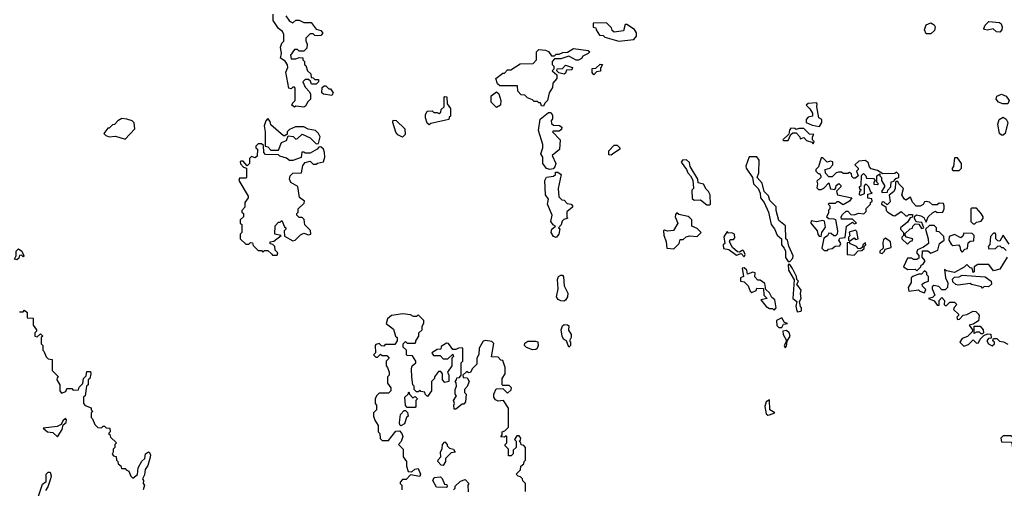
# Model space of a CAD drawing. Extents: x 2668140 to 2765664, y 823621 to 955240.
# Tile 103 of 256: x 2719933 to 2726213, y 843135 to 846120. Entities that reach past the tile are written whole.
import ezdxf

# ---------------------------------------------------------------- set-up
doc = ezdxf.new("R2010")
doc.units = 0

msp = doc.modelspace()

# ---------------------------------------------------------------- linework, layer by layer
at = {"layer": '0CON02XD'}
for points in [[(2721685, 845562.5), (2721670, 845575), (2721675, 845590), (2721690, 845605), (2721690, 845685), (2721685, 845690), (2721675, 845690), (2721665, 845680), (2721650, 845685), (2721630, 845785), (2721642.5, 845815), (2721641.7, 845831.7), (2721626.7, 845856.7), (2721597.5, 845875), (2721603.3, 845905), (2721597.5, 845945), (2721605, 845970), (2721617, 845983), (2721617.5, 846025), (2721610, 846045), (2721583.6, 846063.6), (2721550, 846115), (2721550, 846155)], [(2721630, 846145), (2721655, 846110), (2721675, 846100), (2721695, 846117.5), (2721715, 846117.5), (2721745, 846102.5), (2721791.7, 846101.7), (2721825, 846060), (2721855, 846052.5), (2721866.7, 846035), (2721855, 846020), (2721835, 846017.5), (2721815, 846020), (2721805, 846030), (2721785, 846030), (2721758.3, 846001.7), (2721757.5, 845985), (2721767.5, 845965), (2721765, 845940), (2721745, 845920), (2721715, 845920), (2721705, 845930), (2721685, 845930), (2721660, 845895), (2721665, 845870), (2721695, 845870), (2721715, 845880), (2721738.3, 845878.3), (2721740, 845865), (2721750, 845855), (2721750, 845835), (2721758.3, 845828.3), (2721770, 845795), (2721790, 845775), (2721791.7, 845751.7), (2721805, 845750), (2721815, 845740), (2721838.3, 845738.3), (2721840, 845725), (2721825, 845710), (2721795, 845710), (2721788.3, 845728.3), (2721775, 845740), (2721755, 845740), (2721740, 845725), (2721755, 845690), (2721780.7, 845660.7), (2721787.5, 845645), (2721787.5, 845615), (2721770, 845595), (2721759.3, 845570.7), (2721745, 845563.3), (2721695, 845570), (2721685, 845562.5)], [(2723755, 845982.5), (2723850, 845995), (2723867.5, 846015), (2723867, 846037), (2723855, 846057.5), (2723805, 846090), (2723795, 846090), (2723785, 846050), (2723725, 846040), (2723711.7, 846051.7), (2723708.3, 846068.3), (2723675, 846100), (2723591.7, 846098.3), (2723591.7, 846071.7), (2723608.3, 846068.3), (2723610, 846055), (2723631.7, 846021.7), (2723655, 846020), (2723665, 846010), (2723755, 845982.5)], [(2725715, 846030), (2725703.3, 846055), (2725715, 846087.5), (2725745, 846100), (2725765, 846087.5), (2725772.5, 846075), (2725768.3, 846051.7), (2725745, 846031.2), (2725715, 846030)], [(2726185, 846040), (2726163.3, 846043.3), (2726141.7, 846061.7), (2726105, 846053.8), (2726087.5, 846057.5), (2726083.3, 846065), (2726090, 846085), (2726115, 846108.8), (2726181.7, 846101.7), (2726193, 846093), (2726200, 846075), (2726197.5, 846055), (2726185, 846040)], [(2723275, 845570), (2723261.7, 845571.7), (2723255, 845590), (2723245, 845590), (2723235, 845600), (2723215, 845600), (2723205, 845610), (2723171.7, 845621.7), (2723155, 845640), (2723131.7, 845641.7), (2723110, 845665), (2723108.3, 845698.3), (2722995, 845700), (2722981.7, 845711.7), (2722970, 845745), (2723015, 845780), (2723025, 845780), (2723045, 845800), (2723065, 845800), (2723125, 845840), (2723208.3, 845841.7), (2723230, 845865), (2723230, 845915), (2723245, 845930), (2723286.7, 845926.7), (2723305, 845917.5), (2723325, 845890), (2723345, 845890), (2723355, 845900), (2723375, 845900), (2723398.3, 845911.7), (2723427, 845913), (2723465, 845937.5), (2723560, 845925), (2723570, 845915), (2723560, 845905), (2723525, 845887.5), (2723516.4, 845873.6), (2723497, 845863), (2723483, 845863), (2723435, 845887.5), (2723385, 845870), (2723345, 845870), (2723330, 845855), (2723330, 845835), (2723340, 845825), (2723340, 845805), (2723330, 845795), (2723358.3, 845768.3), (2723360, 845745), (2723333, 845717), (2723331.7, 845688.3), (2723310, 845655), (2723300, 845605), (2723281.7, 845588.3), (2723275, 845570)], [(2723405, 845772.5), (2723371.7, 845781.7), (2723360, 845795), (2723361.7, 845808.3), (2723395, 845810), (2723415, 845830), (2723460, 845815), (2723455, 845800), (2723421.7, 845798.3), (2723415, 845780), (2723405, 845772.5)], [(2723595, 845770), (2723583.6, 845783.6), (2723585, 845810), (2723608.3, 845811.7), (2723635, 845837.5), (2723650, 845835), (2723638.3, 845811.7), (2723637.5, 845792.5), (2723611.7, 845788.3), (2723595, 845770)], [(2721925, 845637.5), (2721870, 845645), (2721860, 845655), (2721861.7, 845688.3), (2721875, 845700), (2721885, 845700), (2721905, 845680), (2721915, 845680), (2721932.5, 845655), (2721925, 845637.5)], [(2722975, 845560), (2722940, 845595), (2722940, 845635), (2722975, 845660), (2722988.3, 845648.3), (2723002.5, 845605), (2723000, 845575), (2722975, 845560)], [(2726235, 845583.3), (2726204.1, 845584.1), (2726175.9, 845595.9), (2726161.2, 845615), (2726166.4, 845633.6), (2726195, 845646.2), (2726225, 845633.3), (2726243.3, 845605), (2726235, 845583.3)], [(2722545, 845450), (2722531.7, 845461.7), (2722522.5, 845495), (2722522.5, 845515), (2722531.7, 845538.3), (2722565, 845540), (2722575, 845530), (2722595, 845530), (2722608.3, 845521.7), (2722618.3, 845531.7), (2722621.7, 845548.3), (2722640, 845565), (2722640, 845625), (2722645, 845630), (2722658.3, 845628.3), (2722660, 845585), (2722680, 845555), (2722680, 845505), (2722671.7, 845498.3), (2722670, 845485), (2722555, 845460), (2722545, 845450)], [(2725035, 845440), (2725050, 845465), (2725050, 845485), (2725030, 845495), (2725017.5, 845565), (2725020, 845585), (2725015, 845590), (2724963, 845587), (2724950, 845575), (2724973, 845553), (2724990, 845525), (2724990, 845505), (2724961.7, 845498.3), (2724950, 845485), (2724950, 845465), (2724988.3, 845448.3), (2725035, 845440)], [(2723315, 845166.7), (2723293.3, 845173.3), (2723270, 845205), (2723270, 845245), (2723257.5, 845265), (2723270, 845305), (2723270, 845325), (2723242.5, 845415), (2723253, 845487), (2723305, 845530), (2723318.3, 845528.3), (2723331.7, 845511.7), (2723331.7, 845488.3), (2723322.5, 845475), (2723325, 845460), (2723338.3, 845448.3), (2723377, 845447), (2723390, 845435), (2723388.3, 845421.7), (2723375, 845410), (2723335, 845410), (2723332.5, 845405), (2723380, 845355), (2723377, 845293), (2723330, 845255), (2723353.3, 845205), (2723346.7, 845183.3), (2723335, 845170), (2723315, 845166.7)], [(2720605, 845360), (2720667.5, 845425), (2720663, 845463), (2720650, 845475), (2720617, 845487), (2720585, 845490), (2720560, 845475), (2720538.3, 845451.7), (2720525, 845450), (2720505, 845430), (2720495, 845430), (2720470, 845395), (2720481.7, 845381.7), (2720503, 845373), (2720545, 845377.5), (2720605, 845360)], [(2721585, 845290), (2721603, 845337), (2721635, 845350), (2721645, 845380), (2721677, 845377), (2721695, 845360), (2721705, 845362.5), (2721735, 845390), (2721785, 845367.5), (2721825, 845330), (2721838.3, 845331.7), (2721850, 845375), (2721840, 845395), (2721820, 845415), (2721773, 845423), (2721745, 845437.5), (2721693, 845437), (2721655, 845420), (2721640, 845405), (2721638.3, 845391.7), (2721625, 845380), (2721615, 845380), (2721535, 845450), (2721531.7, 845471.7), (2721515, 845490), (2721503, 845477), (2721492.5, 845445), (2721500, 845405), (2721500, 845315), (2721515, 845310), (2721535, 845290), (2721585, 845290)], [(2722375, 845372.5), (2722345, 845387.5), (2722333, 845403), (2722312.5, 845465), (2722315, 845480), (2722335, 845477.5), (2722390, 845425), (2722391.7, 845388.3), (2722375, 845372.5)], [(2726205, 845384.2), (2726195, 845384.2), (2726182.9, 845395), (2726172, 845455), (2726180, 845485), (2726205, 845498.8), (2726225, 845486.7), (2726236.2, 845465), (2726219.2, 845395), (2726205, 845384.2)], [(2724995, 845330), (2725000, 845345), (2724990, 845355), (2724990, 845375), (2724998.3, 845388.3), (2724971.7, 845391.7), (2724935, 845427.5), (2724905, 845427.5), (2724885, 845420), (2724877, 845427), (2724851.7, 845428.3), (2724843, 845417), (2724838.3, 845391.7), (2724800, 845355), (2724805, 845350), (2724835, 845350), (2724851.7, 845388.3), (2724865, 845400), (2724885, 845400), (2724910, 845375), (2724911.7, 845361.7), (2724935, 845370), (2724951.7, 845351.7), (2724985, 845340), (2724995, 845330)], [(2721575, 844620), (2721580, 844635), (2721561.7, 844651.7), (2721560, 844675), (2721548.3, 844688.3), (2721531.7, 844691.7), (2721530, 844705), (2721555, 844710), (2721600, 844745), (2721560, 844755), (2721563, 844807), (2721585, 844830), (2721595, 844830), (2721605, 844840), (2721621.7, 844801.7), (2721630, 844795), (2721630, 844785), (2721620, 844775), (2721621.7, 844741.7), (2721675, 844712.5), (2721690, 844715), (2721725, 844750), (2721745, 844760), (2721775, 844750), (2721790, 844755), (2721788.3, 844778.3), (2721753, 844813), (2721748.3, 844848.3), (2721735, 844860), (2721715, 844860), (2721700, 844875), (2721700, 844885), (2721710, 844895), (2721710, 844915), (2721748.3, 844951.7), (2721750, 844965), (2721718.3, 844988.3), (2721708.3, 845058.3), (2721663.6, 845083.6), (2721653.3, 845105), (2721657.5, 845125), (2721675, 845142.5), (2721730, 845145), (2721738.3, 845191.7), (2721755, 845210), (2721785, 845220), (2721805, 845200), (2721825, 845200), (2721833, 845207), (2721870, 845215), (2721880, 845245), (2721877.5, 845275), (2721870, 845295), (2721855, 845310), (2721841.7, 845308.3), (2721830, 845295), (2721785, 845270), (2721755, 845270), (2721747, 845277), (2721733, 845277), (2721728.3, 845241.7), (2721675, 845222.5), (2721655, 845222.5), (2721635, 845237.5), (2721591.7, 845251.7), (2721585, 845260), (2721501.7, 845261.7), (2721490, 845275), (2721488.3, 845318.3), (2721475, 845330), (2721455, 845330), (2721440, 845315), (2721440, 845305), (2721450, 845295), (2721448.3, 845251.7), (2721435, 845240), (2721411.7, 845248.3), (2721400, 845235), (2721400, 845205), (2721385, 845190), (2721358.3, 845218.3), (2721345, 845220), (2721340, 845215), (2721341.7, 845201.7), (2721361.7, 845181.7), (2721380, 845175), (2721380, 845115), (2721375, 845110), (2721335, 845110), (2721330, 845095), (2721390, 844995), (2721390, 844985), (2721370, 844955), (2721370, 844925), (2721350, 844905), (2721350, 844895), (2721360, 844885), (2721360, 844865), (2721340, 844845), (2721340, 844825), (2721350, 844815), (2721350, 844765), (2721340, 844755), (2721340, 844725), (2721375, 844690), (2721395, 844690), (2721405, 844700), (2721418.3, 844698.3), (2721421.7, 844681.7), (2721455, 844650), (2721475, 844650), (2721485, 844640), (2721495, 844650), (2721515, 844650), (2721538.3, 844628.3), (2721545, 844620), (2721575, 844620)], [(2723705, 845257.5), (2723690, 845260), (2723690, 845285), (2723725, 845320), (2723745, 845320), (2723760, 845305), (2723760, 845295), (2723715, 845263.3), (2723705, 845257.5)], [(2724335, 844940), (2724340, 844945), (2724336.7, 845005), (2724327.5, 845025), (2724310.8, 845040.8), (2724295, 845072.5), (2724260, 845080), (2724257.5, 845105), (2724210, 845185), (2724205, 845210), (2724187, 845227), (2724160, 845225), (2724151.7, 845211.7), (2724186.7, 845166.7), (2724193.9, 845143.9), (2724212.5, 845125), (2724227, 845097), (2724230, 845045), (2724220, 845035), (2724221.7, 844981.7), (2724235, 844970), (2724275, 844972.5), (2724315, 844940), (2724335, 844940)], [(2724845, 844580), (2724865, 844600), (2724867.5, 844615), (2724838.3, 844678.3), (2724830, 844715), (2724820, 844725), (2724817, 844807), (2724775, 844840), (2724757.5, 844905), (2724758.3, 844928.3), (2724717.7, 844967.7), (2724708.3, 844998.3), (2724682.5, 845025), (2724668.3, 845078.3), (2724636.7, 845115), (2724647.5, 845145), (2724650, 845225), (2724635, 845247.5), (2724585, 845247.5), (2724563.6, 845186.4), (2724566.7, 845175), (2724607.5, 845115), (2724613.3, 845075), (2724644.2, 845044.2), (2724656.7, 845015), (2724657.5, 844985), (2724681.2, 844955), (2724708.8, 844895), (2724726.7, 844815), (2724747.5, 844787.5), (2724765, 844747.5), (2724792.5, 844725), (2724792.5, 844685), (2724810, 844665), (2724817.5, 844645), (2724817.5, 844605), (2724835, 844580), (2724845, 844580)], [(2725085, 844650), (2725091.7, 844658.3), (2725115, 844662.5), (2725135, 844677.5), (2725165, 844680), (2725170, 844695), (2725157.5, 844715), (2725165, 844727.5), (2725198.3, 844731.7), (2725207.5, 844805), (2725245, 844830), (2725255, 844820), (2725270, 844825), (2725245, 844850), (2725175, 844850), (2725172.5, 844865), (2725181.7, 844878.3), (2725205, 844900), (2725215, 844900), (2725235, 844880), (2725255, 844877.5), (2725285, 844887.5), (2725317, 844883), (2725331.7, 844898.3), (2725333, 844917), (2725360, 844945), (2725360, 844955), (2725370, 844965), (2725368.3, 844978.3), (2725343, 844983), (2725341.7, 845008.3), (2725370, 845015), (2725361.7, 845021.7), (2725350, 845055), (2725335, 845070), (2725325, 845070), (2725318.3, 845061.7), (2725318.3, 845011.7), (2725295, 845000), (2725290, 845005), (2725292.5, 845027.5), (2725300, 845035), (2725291.7, 845041.7), (2725290, 845055), (2725300, 845065), (2725301.7, 845128.3), (2725315, 845140), (2725330, 845125), (2725335, 845110), (2725378.3, 845108.3), (2725390, 845095), (2725380, 845085), (2725381.7, 845071.7), (2725405, 845070), (2725410, 845075), (2725400, 845085), (2725400, 845125), (2725418.3, 845138.3), (2725420, 845125), (2725430, 845115), (2725430, 845095), (2725450, 845065), (2725450, 845055), (2725430, 845025), (2725435, 845020), (2725468.3, 845021.7), (2725470, 845035), (2725490, 845055), (2725491.7, 845088.3), (2725508.3, 845091.7), (2725521.7, 845108.3), (2725540, 845115), (2725540, 845135), (2725525, 845150), (2725515, 845140), (2725438.3, 845138.3), (2725405, 845160), (2725365, 845170), (2725353, 845183), (2725345, 845210), (2725325, 845222.5), (2725285, 845220), (2725260, 845195), (2725280, 845175), (2725280, 845165), (2725270, 845155), (2725280, 845125), (2725265, 845110), (2725251.7, 845111.7), (2725241.7, 845121.7), (2725238.3, 845138.3), (2725225, 845147.5), (2725215, 845140), (2725185, 845140), (2725175, 845150), (2725155, 845150), (2725140, 845145), (2725115, 845120), (2725095, 845120), (2725071.7, 845141.7), (2725070, 845165), (2725100, 845175), (2725120, 845195), (2725120, 845215), (2725105, 845220), (2725082.5, 845212.5), (2725055, 845240), (2725045, 845240), (2725027, 845183), (2725010, 845165), (2725010, 845155), (2725025, 845140), (2725035, 845140), (2725042.5, 845125), (2725042.5, 845115), (2725018.3, 845091.7), (2725022.5, 845075), (2725018.3, 845048.3), (2725028.3, 845038.3), (2725045, 845037.5), (2725063, 845047), (2725095, 845080), (2725105, 845042.5), (2725131.7, 845038.3), (2725138.3, 845048.3), (2725140, 845065), (2725157, 845077), (2725170, 845065), (2725170, 845055), (2725142.5, 845027.5), (2725150, 845005), (2725240, 844985), (2725226.4, 844963.6), (2725185, 844940), (2725155, 844960), (2725145, 844960), (2725135, 844950), (2725095, 844950), (2725090, 844945), (2725100, 844935), (2725100, 844915), (2725092.5, 844907.5), (2725091.7, 844888.3), (2725080, 844865), (2725093, 844853), (2725125, 844852.5), (2725136.4, 844846.4), (2725150, 844775), (2725147, 844753), (2725137, 844743), (2725125, 844742.5), (2725108.3, 844758.3), (2725095, 844760), (2725086.4, 844743.6), (2725061.7, 844728.3), (2725050, 844665), (2725065, 844650), (2725085, 844650)], [(2725925, 845160), (2725940, 845175), (2725940, 845205), (2725915, 845240), (2725895, 845240), (2725890, 845185), (2725880, 845175), (2725880, 845165), (2725885, 845160), (2725925, 845160)], [(2723355, 844732.5), (2723338.3, 844738.3), (2723323.3, 844765), (2723326.7, 844785), (2723350, 844805), (2723335, 844812.5), (2723321.2, 844835), (2723330, 844875), (2723300, 844945), (2723306.4, 844976.4), (2723286.7, 845005), (2723282.5, 845095), (2723293, 845117), (2723337, 845123), (2723350, 845135), (2723351.7, 845148.3), (2723365, 845150), (2723387.5, 845135), (2723367.5, 845045), (2723372.5, 844992.5), (2723391.7, 844971.7), (2723405, 844970), (2723425, 844950), (2723450, 844945), (2723460, 844935), (2723460, 844925), (2723423, 844897), (2723422.5, 844862.5), (2723430, 844855), (2723403, 844847), (2723393, 844837), (2723387, 844813), (2723370, 844795), (2723377.5, 844787.5), (2723371.2, 844755), (2723355, 844732.5)], [(2725595, 844690), (2725615, 844710), (2725625, 844712.5), (2725630, 844725), (2725590, 844735), (2725580, 844745), (2725581.7, 844758.3), (2725611.7, 844788.3), (2725628.3, 844791.7), (2725630, 844805), (2725645, 844820), (2725668.3, 844818.3), (2725685, 844790), (2725700, 844795), (2725687.5, 844827.5), (2725651.7, 844831.7), (2725640, 844855), (2725641.7, 844868.3), (2725652.5, 844877.5), (2725680.7, 844870.7), (2725699.3, 844859.3), (2725715, 844830), (2725727.5, 844865), (2725755, 844890), (2725775, 844900), (2725785, 844892.5), (2725820, 844895), (2725830, 844915), (2725830, 844935), (2725825, 844950), (2725798.3, 844951.7), (2725785, 844940), (2725755, 844940), (2725737, 844957), (2725715, 844962.5), (2725705, 844960), (2725696.4, 844943.6), (2725677, 844933), (2725651.7, 844931.7), (2725627.5, 844957.5), (2725615, 844990), (2725585, 844970), (2725575, 844980), (2725560, 845005), (2725570, 845045), (2725540, 845075), (2725535, 845090), (2725525, 845090), (2725520, 845085), (2725517, 845043), (2725507, 845023), (2725478.3, 845001.7), (2725485, 844960), (2725465, 844940), (2725445, 844960), (2725431.7, 844958.3), (2725430, 844945), (2725458.3, 844928.3), (2725460, 844905), (2725470, 844895), (2725505, 844872.5), (2725515, 844870), (2725555, 844897.5), (2725585, 844870), (2725595, 844870), (2725605, 844880), (2725628.3, 844878.3), (2725628.3, 844861.7), (2725611.7, 844858.3), (2725595, 844830), (2725550, 844795), (2725550, 844785), (2725570, 844765), (2725570, 844745), (2725560, 844735), (2725560, 844725), (2725595, 844690)], [(2724105, 844660), (2724140, 844695), (2724145, 844720), (2724165, 844720), (2724183, 844737), (2724205, 844742.5), (2724255, 844740), (2724280, 844765), (2724255, 844790), (2724220, 844805), (2724220, 844845), (2724208.3, 844858.3), (2724197, 844867), (2724138.3, 844878.3), (2724125, 844890), (2724115, 844880), (2724113.3, 844865), (2724130, 844825), (2724103, 844777), (2724065, 844772.5), (2724045, 844780), (2724040, 844775), (2724041.7, 844748.3), (2724057.5, 844705), (2724060, 844665), (2724105, 844660)], [(2726025, 844820), (2726035, 844830), (2726065, 844837.5), (2726077.5, 844855), (2726077.5, 844865), (2726066.4, 844886.4), (2726035, 844920), (2726005, 844920), (2726000, 844915), (2726000, 844835), (2726015, 844820), (2726025, 844820)], [(2725045, 844740), (2725050, 844765), (2725071.7, 844798.3), (2725067, 844837), (2725055, 844840), (2725015, 844832.5), (2724981.7, 844838.3), (2724980, 844825), (2725020, 844775), (2725023, 844753), (2725031.7, 844741.7), (2725045, 844740)], [(2724555, 844610), (2724560, 844625), (2724552.5, 844645), (2724545, 844652.5), (2724525, 844640), (2724511.7, 844641.7), (2724480, 844670), (2724460, 844705), (2724465, 844720), (2724485, 844720), (2724495, 844730), (2724492.5, 844755), (2724475, 844762.5), (2724455, 844760), (2724445, 844770), (2724423.9, 844736.1), (2724430, 844695), (2724420, 844685), (2724421.7, 844661.7), (2724457, 844657), (2724505, 844620), (2724535, 844630), (2724555, 844610)], [(2725225, 844710), (2725255, 844730), (2725265, 844720), (2725280, 844725), (2725271.7, 844771.7), (2725265, 844780), (2725223.3, 844766.7), (2725227.5, 844742.5), (2725220, 844735), (2725220, 844715), (2725225, 844710)], [(2725655, 844520), (2725680, 844545), (2725683.6, 844556.4), (2725696.4, 844563.6), (2725707.5, 844585), (2725688.3, 844608.3), (2725691.7, 844648.3), (2725725, 844647.5), (2725745, 844632.5), (2725788.8, 844651.2), (2725800, 844695), (2725830, 844715), (2725828.3, 844738.3), (2725798.3, 844768.3), (2725781.7, 844771.7), (2725780, 844795), (2725765, 844810), (2725735, 844810), (2725710, 844785), (2725727.5, 844725), (2725730, 844695), (2725698.3, 844671.7), (2725660, 844655), (2725652.5, 844635), (2725667, 844617), (2725668.3, 844601.7), (2725655, 844592.5), (2725633, 844593), (2725621.7, 844601.7), (2725595, 844600), (2725570, 844545), (2725598.3, 844528.3), (2725645, 844530), (2725655, 844520)], [(2725945, 844640), (2725961.7, 844658.3), (2725978.3, 844661.7), (2725981.7, 844698.3), (2725995, 844710), (2726018.3, 844711.7), (2726020, 844745), (2726008.3, 844758.3), (2725955, 844760), (2725948.3, 844741.7), (2725935, 844730), (2725895, 844752.5), (2725861.7, 844738.3), (2725860, 844715), (2725875, 844690), (2725885, 844682.5), (2725920, 844685), (2725930, 844675), (2725933, 844653), (2725945, 844640)], [(2726245, 844690), (2726205, 844747.5), (2726185, 844710), (2726171.7, 844711.7), (2726160, 844725), (2726160, 844755), (2726155, 844760), (2726145, 844760), (2726125, 844740), (2726121.7, 844688.3), (2726110, 844675), (2726115, 844660), (2726157, 844663), (2726171.7, 844678.3), (2726185, 844680), (2726195, 844670), (2726205, 844670), (2726225, 844650)], [(2725255, 844620), (2725281.7, 844648.3), (2725305, 844650), (2725318.3, 844661.7), (2725320, 844675), (2725330, 844685), (2725328.3, 844698.3), (2725310, 844685), (2725308.3, 844671.7), (2725295, 844660), (2725281.7, 844661.7), (2725270, 844675), (2725231.7, 844691.7), (2725225, 844700), (2725211.7, 844698.3), (2725210, 844625), (2725255, 844620)], [(2725435, 844630), (2725450, 844645), (2725452.5, 844657.5), (2725491.7, 844668.3), (2725486.7, 844705), (2725455, 844727.5), (2725443, 844717), (2725438.3, 844701.7), (2725440, 844665), (2725420, 844645), (2725420, 844635), (2725435, 844630)], [(2719915, 844590), (2719900, 844595), (2719910, 844615), (2719910, 844645), (2719925, 844660), (2719947.5, 844645), (2719960, 844615), (2719955, 844610), (2719945, 844620), (2719931.7, 844618.3), (2719928.3, 844601.7), (2719915, 844590)], [(2726231.7, 844608.3), (2726185, 844530), (2726145, 844520), (2726115, 844560), (2726045, 844560), (2726020, 844545), (2726020, 844515), (2726015, 844510), (2726008.3, 844538.3), (2725995, 844540), (2725975, 844560), (2725957, 844543), (2725895, 844510), (2725845, 844520), (2725831.7, 844528.3), (2725837.5, 844475), (2725853, 844443), (2725850, 844415), (2725835, 844400), (2725815, 844400), (2725795, 844420), (2725763, 844427), (2725752.5, 844417.5), (2725752.5, 844405), (2725770, 844365), (2725755, 844350), (2725730, 844345), (2725765, 844330), (2725785, 844302.5), (2725798.3, 844301.7), (2725798.3, 844331.7), (2725815, 844350), (2725831.7, 844331.7), (2725830, 844305), (2725835, 844300), (2725845, 844300), (2725865, 844320), (2725895, 844320), (2725910, 844305), (2725893, 844287), (2725890, 844275), (2725920, 844245), (2725920, 844235), (2725910, 844225), (2725915, 844210), (2725928.3, 844211.7), (2725951.7, 844238.3), (2725975, 844242.5), (2726015, 844262.5), (2726031.7, 844261.7), (2726047, 844247), (2726052.5, 844235), (2726048.3, 844201.7), (2726015, 844180), (2725990, 844175), (2726010, 844145), (2726008.3, 844131.7), (2725978.3, 844101.7), (2725945, 844090), (2725930, 844065), (2725955, 844040), (2725985, 844050), (2726015, 844080), (2726035, 844060), (2726048.3, 844061.7), (2726060, 844085), (2726081.7, 844108.3), (2726105, 844120), (2726127, 844117), (2726128.3, 844091.7), (2726111.7, 844088.3), (2726102.5, 844075), (2726112.5, 844055), (2726135, 844042.5), (2726150, 844055), (2726150, 844065), (2726140, 844075), (2726145, 844090), (2726165, 844090), (2726181.7, 844071.7), (2726207, 844067), (2726235, 844052.5)], [(2724745, 844270), (2724757.5, 844285), (2724750, 844335), (2724730.7, 844350.7), (2724715, 844380), (2724691.7, 844401.7), (2724685, 844440), (2724655, 844460), (2724641.7, 844461.7), (2724621.7, 844481.7), (2724625, 844507.5), (2724608.3, 844511.7), (2724575, 844500), (2724570, 844525), (2724555, 844540), (2724541.7, 844538.3), (2724550, 844485), (2724530, 844475), (2724530, 844455), (2724555, 844450), (2724580, 844425), (2724591.7, 844391.7), (2724602.5, 844382.5), (2724630, 844395), (2724635, 844410), (2724678.3, 844408.3), (2724680, 844365), (2724700, 844345), (2724660, 844335), (2724695, 844292.5), (2724715, 844280), (2724735, 844280), (2724745, 844270)], [(2724895, 844260), (2724915, 844262.5), (2724920, 844265), (2724920, 844285), (2724913, 844293), (2724907.5, 844325), (2724917.5, 844345), (2724912.5, 844375), (2724917, 844397), (2724890, 844435), (2724900, 844455), (2724890, 844465), (2724887.5, 844485), (2724862.5, 844535), (2724845, 844560), (2724835, 844560), (2724836.7, 844525), (2724873, 844463), (2724863.3, 844345), (2724890, 844325), (2724882.5, 844295), (2724890, 844265), (2724895, 844260)], [(2725705, 844380), (2725711.7, 844401.7), (2725691.7, 844421.7), (2725690, 844435), (2725703.3, 844446.7), (2725730, 844455), (2725730, 844485), (2725720, 844495), (2725718.3, 844508.3), (2725705, 844520), (2725685, 844500), (2725665, 844500), (2725630, 844485), (2725620, 844475), (2725620, 844445), (2725600, 844415), (2725605, 844390), (2725665, 844400), (2725675, 844390), (2725705, 844380)], [(2723403.6, 844326.4), (2723385, 844328.8), (2723368.3, 844338.3), (2723356.7, 844355), (2723366.7, 844405), (2723363.8, 844465), (2723370, 844485), (2723385, 844493.3), (2723395, 844492.5), (2723401.7, 844481.7), (2723406.7, 844425), (2723428.3, 844378.3), (2723428, 844355), (2723415, 844333.3), (2723403.6, 844326.4)], [(2726075, 844410), (2726067.5, 844417.5), (2726003, 844433), (2725995, 844440), (2725918.3, 844428.3), (2725903, 844433), (2725885, 844450), (2725883, 844467), (2725895, 844480), (2725925, 844482.5), (2725945, 844493.3), (2726091.7, 844481.7), (2726130, 844455), (2726132.5, 844435), (2726111.7, 844418.3), (2726085, 844420), (2726075, 844410)], [(2719931.7, 844258.3), (2719955, 844260), (2719965, 844270), (2719980, 844255), (2719981.7, 844221.7), (2720018.3, 844218.3), (2720020, 844175), (2720040, 844145), (2720040, 844135), (2720030, 844125), (2720030, 844105), (2720045, 844100), (2720065, 844120), (2720080, 844105), (2720070, 844095), (2720070, 844055), (2720080, 844045), (2720080, 844015), (2720088.3, 844008.3), (2720101.7, 843971.7), (2720115, 843960), (2720140, 843955), (2720140, 843885), (2720180, 843845), (2720171.7, 843838.3), (2720170, 843825), (2720190, 843795), (2720190, 843755), (2720200, 843740), (2720228.3, 843751.7), (2720235, 843770), (2720265, 843770), (2720275, 843760), (2720308.3, 843761.7), (2720311.7, 843778.3), (2720337, 843803), (2720340, 843835), (2720358.3, 843851.7), (2720361.7, 843878.3), (2720385, 843880), (2720387.5, 843865), (2720380, 843835), (2720370, 843825), (2720370, 843795), (2720360, 843785), (2720350, 843725), (2720340, 843715), (2720340, 843675), (2720351.7, 843661.7), (2720388.3, 843648.3), (2720390, 843635), (2720400, 843625), (2720390, 843615), (2720390, 843585), (2720398.3, 843578.3), (2720411.7, 843541.7), (2720431.7, 843521.7), (2720455, 843520), (2720465, 843530), (2720475, 843530), (2720485, 843520), (2720508.3, 843518.3), (2720510, 843495), (2720500, 843485), (2720508.3, 843478.3), (2720511.7, 843461.7), (2720550, 843425), (2720540, 843415), (2720540, 843395), (2720530, 843385), (2720530, 843365), (2720523, 843353), (2720531.7, 843341.7), (2720548.3, 843338.3), (2720550, 843315), (2720560, 843305), (2720561.7, 843291.7), (2720578.3, 843278.3), (2720581.7, 843261.7), (2720605, 843260), (2720611.7, 843251.7), (2720630, 843245), (2720641.7, 843211.7), (2720655, 843200), (2720685, 843222.5), (2720690, 843265), (2720713.2, 843306.8), (2720731.2, 843325), (2720736, 843355), (2720755, 843367.5), (2720762, 843362), (2720767.5, 843345), (2720764.2, 843325.8), (2720750.3, 843279.7), (2720734.4, 843255.6), (2720729.7, 843220.3), (2720717.5, 843195), (2720722.5, 843185), (2720720, 843165), (2720730, 843155), (2720720, 843125)], [(2723160, 843115), (2723160, 843165), (2723141.7, 843181.7), (2723140, 843195), (2723128.3, 843208.3), (2723111.7, 843211.7), (2723100, 843225), (2723128.3, 843251.7), (2723130, 843275), (2723148.3, 843291.7), (2723150, 843305), (2723160, 843315), (2723160, 843395), (2723148.3, 843408.3), (2723131.7, 843411.7), (2723130, 843425), (2723120, 843435), (2723128.3, 843441.7), (2723130, 843455), (2723118.3, 843468.3), (2723105, 843470), (2723090, 843445), (2723100, 843435), (2723100, 843395), (2723081.7, 843378.3), (2723080, 843355), (2723068.3, 843341.7), (2723051.7, 843341.7), (2723050, 843385), (2723030, 843405), (2723030, 843415), (2723040, 843425), (2723040, 843465), (2723035, 843470), (2723025, 843460), (2723002.5, 843462.5), (2723010, 843475), (2723010, 843495), (2723028.3, 843501.7), (2723050, 843525), (2723050, 843645), (2723020, 843695), (2722985, 843690), (2722968.3, 843698.3), (2722957.5, 843715), (2722957.5, 843735), (2722971.7, 843768.3), (2723015, 843770), (2723045, 843740), (2723068.3, 843761.7), (2723070, 843775), (2723055, 843790), (2723015, 843790), (2723010, 843795), (2723010, 843835), (2723030, 843865), (2723030, 843905), (2723015, 843950), (2723001.7, 843951.7), (2722985, 843970), (2722943, 843973), (2722958.3, 844058.3), (2722945, 844070), (2722905, 844076.7), (2722888.3, 844071.7), (2722863, 844027), (2722861.7, 843988.3), (2722850, 843965), (2722850, 843925), (2722820, 843895), (2722808.3, 843871.7), (2722795, 843870), (2722785, 843880), (2722760, 843855), (2722761.7, 843841.7), (2722788.3, 843838.3), (2722800, 843815), (2722787, 843783), (2722770, 843765), (2722770, 843745), (2722780, 843735), (2722777.5, 843685), (2722765, 843670), (2722755, 843670), (2722715, 843640), (2722705, 843640), (2722702.5, 843665), (2722707.5, 843675), (2722700, 843695), (2722720, 843725), (2722710, 843735), (2722710, 843765), (2722720, 843785), (2722717, 843807), (2722710, 843815), (2722720, 843825), (2722721.7, 843838.3), (2722738.3, 843841.7), (2722750, 843855), (2722750, 843935), (2722760, 843945), (2722760, 844025), (2722755, 844030), (2722731.7, 844028.3), (2722715, 844020), (2722695, 844020), (2722668.3, 844058.3), (2722655, 844060), (2722621.7, 844038.3), (2722618.3, 844021.7), (2722595, 844020), (2722561.7, 843998.3), (2722571.7, 843981.7), (2722615, 843980), (2722635, 843960), (2722665, 843960), (2722695, 843990), (2722700, 843975), (2722690, 843965), (2722690, 843915), (2722662.5, 843875), (2722670, 843855), (2722670, 843815), (2722645, 843810), (2722630, 843825), (2722630, 843865), (2722618.3, 843878.3), (2722605, 843880), (2722580, 843845), (2722580, 843835), (2722560, 843815), (2722560, 843755), (2722535, 843720), (2722520, 843735), (2722517, 843747), (2722492.5, 843752.5), (2722485, 843760), (2722475, 843750), (2722465, 843750), (2722450, 843765), (2722450, 843785), (2722440, 843795), (2722433.8, 843843.8), (2722433.3, 843895), (2722437.5, 843915), (2722460, 843935), (2722460, 843945), (2722438.3, 843978.3), (2722405, 843980), (2722400, 843985), (2722400, 844015), (2722380, 844035), (2722380, 844055), (2722395, 844070), (2722405, 844060), (2722455, 844060), (2722460, 844065), (2722460, 844075), (2722480, 844105), (2722480, 844125), (2722500, 844145), (2722500, 844165), (2722511.7, 844188.3), (2722510, 844205), (2722475, 844240), (2722465, 844230), (2722445, 844230), (2722425, 844240), (2722376.2, 844246.2), (2722305, 844236.7), (2722280, 844215), (2722270, 844185), (2722318.3, 844148.3), (2722330, 844105), (2722340, 844095), (2722340, 844075), (2722325, 844050), (2722265, 844050), (2722255, 844040), (2722241.7, 844041.7), (2722225, 844057.5), (2722205, 844050), (2722200, 844045), (2722201.7, 843998.3), (2722190, 843985), (2722205, 843970), (2722215, 843970), (2722235, 843990), (2722245, 843980), (2722275, 843980), (2722290, 843965), (2722270, 843945), (2722270, 843915), (2722280, 843905), (2722290, 843875), (2722290, 843855), (2722280, 843845), (2722280, 843805), (2722300, 843775), (2722300, 843755), (2722285, 843740), (2722225, 843740), (2722210, 843725), (2722200, 843705), (2722200, 843675), (2722210, 843665), (2722210, 843635), (2722190, 843615), (2722190, 843595), (2722198.3, 843568.3), (2722220, 843535), (2722220, 843495), (2722230, 843485), (2722231.7, 843451.7), (2722245, 843440), (2722285, 843440), (2722331.7, 843498.3), (2722355, 843500), (2722370, 843485), (2722377.5, 843465), (2722367, 843433), (2722350, 843415), (2722380, 843385), (2722380, 843335), (2722400, 843305), (2722400, 843275), (2722411.7, 843241.7), (2722435, 843240), (2722453, 843257), (2722475, 843260), (2722490, 843225), (2722485, 843210), (2722425, 843220), (2722398.3, 843191.7), (2722375, 843190), (2722360, 843175), (2722360, 843165), (2722370, 843155), (2722370, 843125)], [(2724795, 844160), (2724805, 844180), (2724830, 844185), (2724811.7, 844191.7), (2724795, 844220), (2724760, 844205), (2724761.7, 844171.7), (2724775, 844160), (2724795, 844160)], [(2723435, 844033.3), (2723420, 844075), (2723402.5, 844085), (2723392.5, 844105), (2723387.5, 844145), (2723395, 844170), (2723405, 844177.5), (2723427, 844177), (2723435, 844170), (2723433, 844143), (2723450, 844115), (2723450, 844095), (2723440, 844075), (2723446.4, 844066.4), (2723446.7, 844045), (2723435, 844033.3)], [(2724815, 844030), (2724825, 844040), (2724828.3, 844071.7), (2724846.7, 844105), (2724840, 844125), (2724825, 844140), (2724800, 844135), (2724802.5, 844115), (2724821.7, 844081.7), (2724821.7, 844068.3), (2724810, 844045), (2724815, 844030)], [(2726075, 844120), (2726065, 844120), (2726055, 844130), (2726035, 844130), (2726021.7, 844121.7), (2726021.7, 844168.3), (2726058.3, 844168.3), (2726077.5, 844145), (2726080, 844125), (2726075, 844120)], [(2723205, 844018), (2723165, 844031.2), (2723152.5, 844045), (2723155, 844060), (2723175, 844072.5), (2723223, 844073), (2723237, 844067), (2723240, 844045), (2723233.6, 844026.4), (2723225, 844020), (2723205, 844018)], [(2722455, 843650), (2722405, 843650), (2722393, 843663), (2722390, 843715), (2722410, 843735), (2722415, 843750), (2722420, 843735), (2722441.7, 843711.7), (2722455, 843720), (2722470, 843705), (2722460, 843695), (2722460, 843655), (2722455, 843650)], [(2724705, 843600), (2724715, 843602.5), (2724750, 843615), (2724717.5, 843635), (2724715, 843697.5), (2724694, 843685), (2724686.7, 843656.7), (2724695, 843610), (2724705, 843600)], [(2722365, 843532.5), (2722358.3, 843538.3), (2722356.7, 843555), (2722362.5, 843605), (2722385, 843630), (2722395, 843630), (2722407.5, 843617.5), (2722410, 843595), (2722400, 843585), (2722387.5, 843545), (2722365, 843532.5)], [(2720175, 843463.3), (2720205, 843510), (2720210, 843540), (2720230, 843555), (2720231.7, 843571.7), (2720225, 843580), (2720207.5, 843565), (2720198.3, 843541.7), (2720171.7, 843528.3), (2720083, 843517), (2720110, 843495), (2720145, 843490), (2720175, 843463.3)], [(2726265, 843400), (2726281.7, 843438.3), (2726315, 843450), (2726337, 843473), (2726336.4, 843486.4), (2726315, 843497.5), (2726285, 843500), (2726280, 843475), (2726265, 843460), (2726255, 843470), (2726205, 843470), (2726190, 843455), (2726195, 843430), (2726258.3, 843428.3), (2726265, 843400)], [(2722635, 843280), (2722621.7, 843281.7), (2722600, 843305), (2722603, 843317), (2722620, 843335), (2722617.5, 843365), (2722628.3, 843388.3), (2722630, 843415), (2722645, 843430), (2722660, 843415), (2722660, 843405), (2722675, 843390), (2722700, 843385), (2722710, 843365), (2722685, 843360), (2722650, 843325), (2722650, 843305), (2722635, 843280)], [(2720052.5, 843085), (2720079.5, 843160.5), (2720102.5, 843177.5), (2720102, 843225), (2720115, 843236.7), (2720128.3, 843238.3), (2720133.3, 843215), (2720130, 843195), (2720113.3, 843145), (2720098.3, 843121.7)], [(2722655, 843140), (2722591.7, 843141.7), (2722567.5, 843185), (2722577, 843203), (2722617.5, 843207.5), (2722628.3, 843198.3), (2722641.7, 843161.7), (2722658.3, 843158.3), (2722660, 843145), (2722655, 843140)], [(2722700, 843125), (2722710, 843135), (2722711.7, 843148.3), (2722745, 843180), (2722775, 843190), (2722797.5, 843165), (2722792.5, 843155), (2722793, 843113)]]:
    msp.add_lwpolyline(points, dxfattribs=at)

doc.saveas('drawing.dxf')
